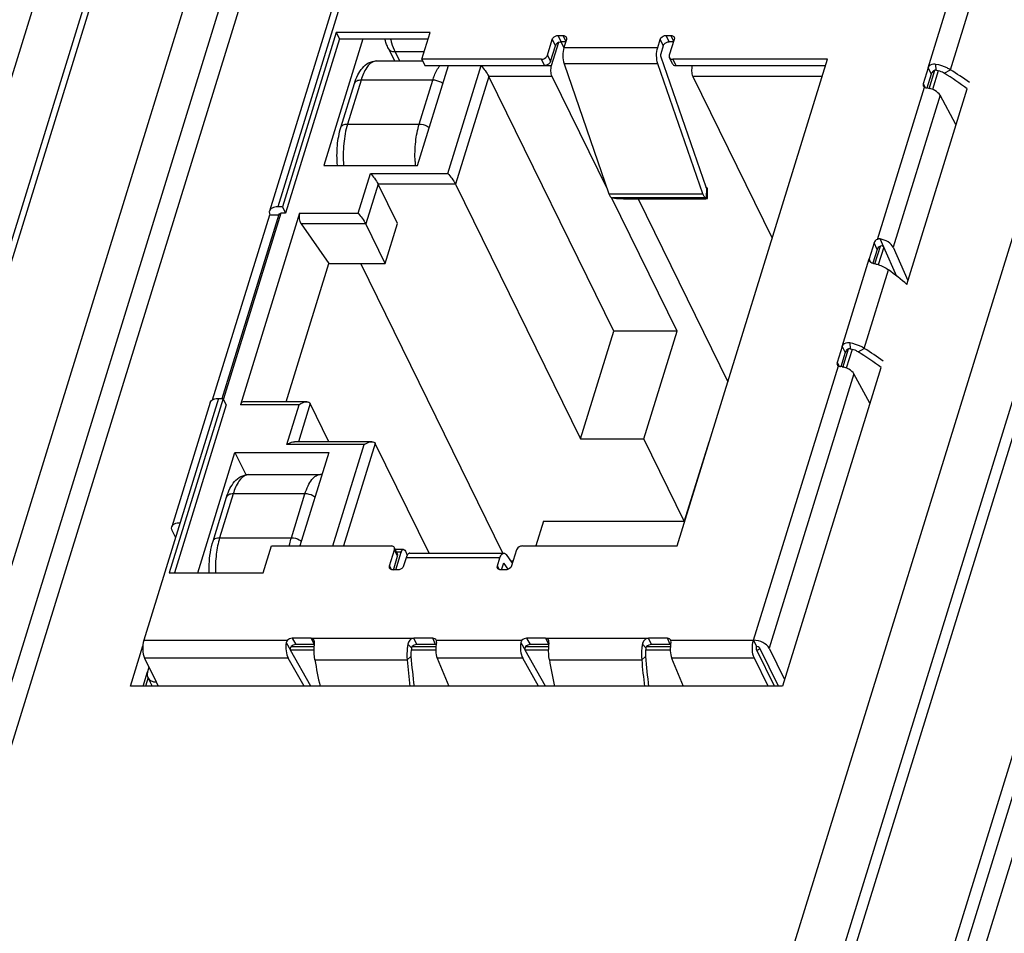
# Model space of a CAD drawing. Header units: millimetres. Extents: x 0 to 594, y 1 to 420.
# Tile 26 of 214: x 259.05 to 264.85, y 82.36 to 87.74. Entities that reach past the tile are written whole.
import ezdxf

# ---------------------------------------------------------------- set-up
doc = ezdxf.new("R2010")
doc.units = ezdxf.units.MM
doc.header["$LTSCALE"] = 32.67
for name, color, linetype in [('61756N-1_DXF_CONTINUOUS_LINE', 7, 'CONTINUOUS'), ('61757N-0_DXF_CONTINUOUS_LINE', 7, 'CONTINUOUS'), ('61758N-0_DXF_CONTINUOUS_LINE', 7, 'CONTINUOUS'), ('61852N-2_DXF_CONTINUOUS_LINE', 7, 'CONTINUOUS'), ('7499021125_DXF_CONTINUOUS_LINE', 7, 'CONTINUOUS'), ('CPU-BOARD_DXF_CONTINUOUS_LINE', 7, 'CONTINUOUS')]:
    doc.layers.add(name, color=color, linetype=linetype)

msp = doc.modelspace()

# ---------------------------------------------------------------- linework, layer by layer
at = {"layer": '61756N-1_DXF_CONTINUOUS_LINE', "color": 9, "linetype": 'Continuous'}
for p, q in [((266.8031, 112.6454), (256.0627, 77.8891)), ((267.0606, 112.5148), (256.3201, 77.7586))]:
    msp.add_line(p, q, dxfattribs=at)
at = {"layer": '61757N-0_DXF_CONTINUOUS_LINE', "color": 9, "linetype": 'Continuous'}
for p, q in [((266.0219, 106.1829), (257.2785, 77.8891)), ((262.2522, 77.8891), (265.2878, 87.7125)), ((262.5097, 77.7586), (265.4706, 87.3401))]:
    msp.add_line(p, q, dxfattribs=at)
at = {"layer": '61757N-0_DXF_CONTINUOUS_LINE', "color": 7, "linetype": 'Continuous'}
for p, q in [((257.1419, 77.8206), (265.8853, 106.1144)), ((264.6305, 87.3289), (264.2743, 86.1764)), ((264.1232, 85.6874), (263.5434, 83.8111)), ((259.7026, 83.8111), (259.776, 84.0486)), ((263.5434, 83.8111), (259.7026, 83.8111))]:
    msp.add_line(p, q, dxfattribs=at)
at = {"layer": '61757N-0_DXF_CONTINUOUS_LINE', "color": 3, "linetype": 'Continuous'}
msp.add_line((259.7771, 83.8111), (259.8031, 83.895), dxfattribs=at)
at = {"layer": '61758N-0_DXF_CONTINUOUS_LINE', "color": 7, "linetype": 'Continuous'}
msp.add_line((263.359, 77.8206), (266.0443, 86.51), dxfattribs=at)
at = {"layer": '61852N-2_DXF_CONTINUOUS_LINE', "color": 7, "linetype": 'Continuous'}
for p, q in [((256.2933, 77.5464), (267.2226, 112.9136)), ((265.7782, 106.4511), (256.8459, 77.5464)), ((262.5104, 77.5464), (265.5113, 87.2571)), ((265.929, 86.7402), (263.0879, 77.5464)), ((265.9757, 86.6498), (263.1625, 77.5464))]:
    msp.add_line(p, q, dxfattribs=at)
at = {"layer": '7499021125_DXF_CONTINUOUS_LINE', "color": 7, "linetype": 'Continuous'}
for p, q in [((261.1875, 88.765), (260.5216, 86.61)), ((260.9153, 87.6615), (260.598, 86.6345)), ((260.9153, 87.6615), (260.9337, 87.6242)), ((261.468, 87.6615), (260.9153, 87.6615)), ((261.4193, 87.504), (261.468, 87.6615)), ((262.2228, 87.645), (262.2504, 87.645)), ((262.8583, 87.645), (262.8859, 87.645)), ((260.9337, 87.6242), (260.6163, 86.5972)), ((261.0718, 87.6242), (260.8416, 86.8792)), ((260.9337, 87.6242), (261.4565, 87.6242)), ((262.1588, 87.5275), (262.1879, 87.6215)), ((262.1771, 87.4902), (262.2062, 87.5842)), ((262.1837, 87.4667), (262.2263, 87.6046)), ((262.239, 87.6067), (262.2551, 87.5739)), ((262.2665, 87.6077), (262.2411, 87.6077)), ((262.2708, 87.6215), (262.2563, 87.5745)), ((262.8089, 87.5745), (262.8234, 87.6215)), ((262.8417, 87.5842), (262.8272, 87.5372)), ((262.902, 87.6077), (262.8766, 87.6077)), ((262.9063, 87.6215), (262.8773, 87.5275)), ((261.2226, 87.5677), (261.2585, 87.4946)), ((261.153, 87.4946), (261.4239, 87.4946)), ((261.3942, 86.8792), (261.5758, 87.4667)), ((261.4193, 87.504), (261.4376, 87.4667)), ((262.1239, 87.504), (261.4193, 87.504)), ((261.4376, 87.4667), (262.1422, 87.4667)), ((262.2573, 87.4781), (262.5218, 86.7121)), ((263.0744, 86.7121), (262.8099, 87.4781)), ((262.8274, 87.5179), (263.0919, 86.7519)), ((262.8963, 87.477), (262.878, 87.5143)), ((263.8095, 87.504), (262.8976, 87.504)), ((262.9159, 87.4667), (263.798, 87.4667)), ((262.9235, 84.637), (263.8095, 87.504)), ((264.4021, 87.4546), (264.3727, 87.3595)), ((264.4204, 87.4173), (264.3949, 87.3346)), ((264.4529, 87.4381), (264.4492, 87.4395)), ((260.9426, 87.103), (261.0225, 87.3615)), ((262.5502, 85.9023), (261.8135, 87.4035)), ((262.5123, 86.7396), (262.1865, 87.4035)), ((263.0155, 87.4035), (263.4836, 86.4495)), ((264.3803, 87.3391), (264.3841, 87.3373)), ((264.5659, 87.12), (264.4721, 87.2923)), ((260.8416, 86.8792), (261.3942, 86.8792)), ((261.2759, 86.5359), (261.1615, 86.769)), ((261.6174, 86.769), (262.3541, 85.2678)), ((263.0919, 86.7519), (263.0927, 86.7501)), ((263.1016, 86.6849), (263.103, 86.7448)), ((262.9232, 85.9023), (262.5371, 86.689)), ((262.6598, 86.6816), (263.0466, 86.6816)), ((262.693, 86.6816), (263.2221, 85.6033)), ((260.6992, 86.5972), (260.3506, 85.4692)), ((260.598, 86.6345), (260.5704, 86.6345)), ((260.6163, 86.5972), (260.5887, 86.5972)), ((260.598, 86.6345), (260.6163, 86.5972)), ((260.1871, 85.4972), (260.5242, 86.5879)), ((260.2434, 85.5065), (260.5789, 86.5923)), ((260.5242, 86.5879), (260.5775, 86.5879)), ((260.708, 86.534), (260.8717, 86.3009)), ((261.2033, 86.3009), (261.0889, 86.534)), ((261.2033, 86.3009), (261.2759, 86.5359)), ((264.0833, 86.423), (264.0539, 86.3279)), ((264.1009, 86.3833), (264.0762, 86.3035)), ((264.2169, 86.2239), (264.1402, 86.397)), ((264.1955, 86.397), (264.2821, 86.2015)), ((260.6199, 85.4862), (260.8717, 86.3009)), ((260.8717, 86.3009), (261.2033, 86.3009)), ((261.8968, 84.5949), (261.0596, 86.3009)), ((262.3541, 85.2678), (262.5502, 85.9023)), ((262.9232, 85.9023), (262.5502, 85.9023)), ((262.7271, 85.2678), (262.9232, 85.9023)), ((263.8949, 85.8131), (263.8655, 85.718)), ((263.9456, 85.7966), (263.9419, 85.798)), ((263.9132, 85.7758), (263.8876, 85.6932)), ((263.873, 85.6977), (263.8769, 85.6958)), ((264.0587, 85.4786), (263.9649, 85.6508)), ((260.2494, 85.5065), (259.9321, 84.4796)), ((260.2218, 85.5065), (260.2494, 85.5065)), ((260.2677, 85.4692), (260.2494, 85.5065)), ((260.173, 85.482), (259.9468, 84.75)), ((260.2677, 85.4692), (259.9619, 84.4796)), ((260.742, 85.4862), (260.3666, 85.4862)), ((260.8726, 85.2513), (260.7621, 85.4765)), ((262.3541, 85.2678), (262.7271, 85.2678)), ((262.9651, 84.7829), (262.7271, 85.2678)), ((261.1253, 85.2513), (260.6694, 85.2513)), ((261.4627, 84.5949), (261.1454, 85.2415)), ((263.1092, 85.2494), (262.9651, 84.7829)), ((263.1092, 85.2494), (263.1128, 85.2494)), ((260.1001, 84.4796), (260.3187, 85.1872)), ((260.3187, 85.1872), (260.3839, 85.0544)), ((260.3187, 85.1872), (260.8714, 85.1872)), ((260.8714, 85.1872), (260.7014, 84.637)), ((260.3999, 85.0577), (260.8227, 85.0577)), ((260.1895, 84.6661), (260.2694, 84.9246)), ((259.9956, 84.7745), (259.7814, 84.0813)), ((262.1361, 84.7829), (262.091, 84.637)), ((262.1361, 84.7829), (262.9651, 84.7829)), ((259.9689, 84.6881), (259.9494, 84.7279)), ((260.4847, 84.4796), (260.5334, 84.637)), ((260.5334, 84.637), (261.238, 84.637)), ((261.276, 84.5894), (261.2576, 84.6267)), ((262.0117, 84.637), (262.9235, 84.637)), ((261.2293, 84.5195), (261.2583, 84.6135)), ((261.2517, 84.4954), (261.2767, 84.5762)), ((261.3115, 84.6168), (261.2626, 84.6168)), ((261.2657, 84.496), (261.2977, 84.5997)), ((261.3267, 84.5665), (261.3122, 84.5195)), ((261.3224, 84.607), (261.334, 84.5832)), ((261.3496, 84.5949), (261.9022, 84.5949)), ((261.8648, 84.5195), (261.8794, 84.5665)), ((261.9161, 84.5859), (261.9526, 84.5352)), ((261.9768, 84.6135), (261.9477, 84.5195)), ((261.8977, 84.5292), (261.8872, 84.4954)), ((261.905, 84.5331), (261.9022, 84.5349)), ((261.9287, 84.5001), (261.905, 84.5331)), ((261.9565, 84.5479), (261.9434, 84.5479)), ((259.9321, 84.4796), (260.4847, 84.4796)), ((261.2773, 84.496), (261.2497, 84.496)), ((261.9128, 84.496), (261.8852, 84.496)), ((260.7672, 84.093), (260.6554, 84.093)), ((260.7855, 84.0557), (260.6765, 84.0557)), ((261.4843, 84.093), (261.3725, 84.093)), ((261.4998, 84.0557), (261.3908, 84.0557)), ((261.5044, 84.0818), (261.5046, 84.0813)), ((262.1488, 84.093), (262.037, 84.093)), ((262.1671, 84.0557), (262.0581, 84.0557)), ((262.8659, 84.093), (262.7541, 84.093)), ((262.8814, 84.0557), (262.7724, 84.0557)), ((262.886, 84.0818), (262.8862, 84.0813)), ((263.3735, 84.0813), (263.3918, 84.044)), ((260.7664, 83.8111), (260.6468, 84.0229)), ((262.148, 83.8111), (262.0284, 84.0229)), ((263.4967, 83.8111), (263.3927, 84.0229)), ((263.5199, 83.8111), (263.4102, 84.0346)), ((263.4654, 84.0346), (263.5557, 83.8508)), ((259.7861, 83.9759), (259.8547, 83.836)), ((260.7254, 83.8111), (260.6323, 83.9759)), ((261.5096, 83.9759), (261.5783, 83.8111)), ((262.107, 83.8111), (262.0139, 83.9759)), ((262.8912, 83.9759), (262.9599, 83.8111)), ((263.4591, 83.8111), (263.3782, 83.9759)), ((259.8123, 83.9224), (259.8038, 83.8948)), ((259.8055, 83.8617), (259.8304, 83.8111))]:
    msp.add_line(p, q, dxfattribs=at)
at = {"layer": '7499021125_DXF_CONTINUOUS_LINE', "color": 9, "linetype": 'Continuous'}
for p, q in [((261.2363, 88.7894), (260.5704, 86.6345)), ((264.4021, 87.4546), (264.5612, 87.9694)), ((264.533, 87.4425), (264.676, 87.9053)), ((262.2411, 87.6077), (262.2228, 87.645)), ((262.2504, 87.645), (262.2674, 87.6104)), ((262.8766, 87.6077), (262.8583, 87.645)), ((262.8859, 87.645), (262.9029, 87.6104)), ((262.1879, 87.6215), (262.2062, 87.5842)), ((262.8234, 87.6215), (262.8417, 87.5842)), ((261.2619, 87.5471), (261.2877, 87.4946)), ((261.4327, 87.5471), (261.2619, 87.5471)), ((262.1588, 87.5275), (262.1771, 87.4902)), ((262.2563, 87.5745), (262.8089, 87.5745)), ((261.5731, 86.8322), (261.7692, 87.4667)), ((262.1422, 87.4667), (262.1239, 87.504)), ((262.1422, 87.4667), (262.1837, 87.4667)), ((262.8099, 87.4781), (262.2573, 87.4781)), ((262.8976, 87.504), (262.9159, 87.4667)), ((264.4492, 87.4395), (264.4481, 87.4743)), ((264.4021, 87.4546), (264.4204, 87.4173)), ((264.4075, 87.3308), (264.441, 87.4391)), ((264.4611, 87.4356), (264.4273, 87.3259)), ((264.4967, 87.4221), (264.533, 87.4425)), ((261.0615, 87.3811), (260.9816, 87.1226)), ((261.4843, 87.3811), (261.0615, 87.3811)), ((261.4044, 87.1226), (261.4843, 87.3811)), ((261.8135, 87.4035), (261.6174, 86.769)), ((262.1865, 87.4035), (261.8135, 87.4035)), ((263.7784, 87.4035), (263.0155, 87.4035)), ((264.3727, 87.3595), (264.385, 87.3371)), ((264.1034, 86.4434), (264.3803, 87.3391)), ((264.4721, 87.2923), (264.1955, 86.397)), ((260.9816, 87.1226), (261.4044, 87.1226)), ((261.0446, 86.5972), (261.1172, 86.8322)), ((261.1172, 86.8322), (261.5731, 86.8322)), ((261.1615, 86.769), (261.0889, 86.534)), ((261.6174, 86.769), (261.1615, 86.769)), ((262.5218, 86.7121), (263.0744, 86.7121)), ((263.0959, 86.7469), (263.0945, 86.687)), ((263.0945, 86.687), (262.5419, 86.687)), ((260.5887, 86.5972), (260.2508, 85.5038)), ((260.6992, 86.5972), (261.0446, 86.5972)), ((261.0889, 86.534), (260.708, 86.534)), ((264.1009, 86.3833), (264.0833, 86.423)), ((264.1402, 86.397), (264.1187, 86.4455)), ((264.0888, 86.2996), (264.121, 86.4037)), ((264.1402, 86.397), (264.1083, 86.2936)), ((263.8949, 85.8131), (264.0539, 86.3279)), ((264.0628, 86.3097), (264.0539, 86.3279)), ((264.0257, 85.801), (264.1687, 86.2638)), ((263.8949, 85.8131), (263.9132, 85.7758)), ((263.9003, 85.6893), (263.9337, 85.7976)), ((263.9539, 85.7941), (263.92, 85.6845)), ((263.9408, 85.8328), (263.9419, 85.798)), ((263.9894, 85.7807), (264.0257, 85.801)), ((263.3735, 84.0813), (263.873, 85.6977)), ((263.8655, 85.718), (263.8777, 85.6956)), ((263.9649, 85.6508), (263.4654, 84.0346)), ((260.2218, 85.5065), (259.9956, 84.7745)), ((260.696, 85.4692), (260.3506, 85.4692)), ((260.6234, 85.2342), (260.696, 85.4692)), ((260.7621, 85.4765), (260.6925, 85.2513)), ((261.0793, 85.2342), (260.6234, 85.2342)), ((260.8948, 84.637), (261.0793, 85.2342)), ((261.1454, 85.2415), (260.9586, 84.637)), ((260.3084, 84.9442), (260.2285, 84.6857)), ((260.7312, 84.9442), (260.3084, 84.9442)), ((260.6513, 84.6857), (260.7312, 84.9442)), ((260.2285, 84.6857), (260.6513, 84.6857)), ((261.2767, 84.5762), (261.2583, 84.6135)), ((261.2977, 84.5997), (261.2709, 84.5997)), ((261.8794, 84.5665), (261.3267, 84.5665)), ((261.24, 84.4977), (261.2293, 84.5195)), ((261.8755, 84.4977), (261.8648, 84.5195)), ((261.8996, 84.5331), (261.905, 84.5331)), ((259.7814, 84.0813), (260.6278, 84.0813)), ((260.621, 84.0686), (260.6468, 84.0229)), ((260.6489, 84.044), (260.786, 84.044)), ((260.6554, 84.093), (260.6765, 84.0557)), ((260.7672, 84.093), (260.7855, 84.0557)), ((260.7672, 84.093), (261.3725, 84.093)), ((261.3584, 84.0367), (261.3371, 84.0579)), ((261.3616, 84.044), (261.5018, 84.044)), ((261.3908, 84.0557), (261.3725, 84.093)), ((261.4998, 84.0557), (261.4843, 84.093)), ((261.5046, 84.0813), (262.0094, 84.0813)), ((262.0026, 84.0686), (262.0284, 84.0229)), ((262.0305, 84.044), (262.1676, 84.044)), ((262.037, 84.093), (262.0581, 84.0557)), ((262.1488, 84.093), (262.1671, 84.0557)), ((262.1488, 84.093), (262.7541, 84.093)), ((262.7399, 84.0367), (262.7187, 84.0579)), ((262.7432, 84.044), (262.8833, 84.044)), ((262.7724, 84.0557), (262.7541, 84.093)), ((262.8814, 84.0557), (262.8659, 84.093)), ((262.8862, 84.0813), (263.3735, 84.0813)), ((260.785, 84.0229), (260.6468, 84.0229)), ((261.3333, 83.9664), (261.3554, 83.9854)), ((261.5015, 84.0229), (261.3581, 84.0229)), ((262.1666, 84.0229), (262.0284, 84.0229)), ((262.7149, 83.9664), (262.737, 83.9854)), ((262.8831, 84.0229), (262.7397, 84.0229)), ((260.6323, 83.9759), (259.7861, 83.9759)), ((260.7891, 83.9664), (261.3333, 83.9664)), ((262.0139, 83.9759), (261.5096, 83.9759)), ((262.1707, 83.9664), (262.7149, 83.9664)), ((263.3782, 83.9759), (262.8912, 83.9759)), ((259.8547, 83.836), (259.8669, 83.8111))]:
    msp.add_line(p, q, dxfattribs=at)
at = {"layer": '7499021125_DXF_CONTINUOUS_LINE', "color": 7, "linetype": 'Continuous'}
for centre, radius, start, end in [((263.3091, 85.5248), 2.2383, 53.74565, 57.95727), ((263.2609, 85.4204), 2.3889, 54.59258, 57.82591), ((264.0997, 86.3747), 0.0753, 247.12554, 251.68521), ((262.7653, 84.3811), 2.3482, 49.91696, 53.29943), ((262.7536, 83.7789), 2.3889, 54.59258, 57.82591), ((262.8019, 83.8834), 2.2383, 53.74565, 57.95727), ((260.8227, 84.9604), 0.0974, 84.99398, 90.00407), ((265.2968, 84.3136), 3.955, 184.76115, 187.32004), ((261.3954, 84.0327), 0.0373, 173.81443, 179.99551), ((266.6784, 84.3136), 3.955, 184.76115, 187.32004), ((262.777, 84.0327), 0.0373, 173.81442, 179.9954), ((264.4822, 84.6129), 3.7493, 189.93001, 192.37484), ((265.4277, 84.314), 4.1091, 184.85259, 187.05355), ((265.8638, 84.6129), 3.7493, 189.93001, 192.37484), ((266.7475, 84.3075), 4.0471, 184.83559, 187.06977)]:
    msp.add_arc(centre, radius, start, end, dxfattribs=at)
at = {"layer": '7499021125_DXF_CONTINUOUS_LINE', "color": 9, "linetype": 'Continuous'}
msp.add_arc((262.1241, 86.9351), 0.745, 182.56282, 184.42985, dxfattribs=at)
at = {"layer": '7499021125_DXF_CONTINUOUS_LINE', "color": 7, "linetype": 'Continuous'}
for centre, major_axis, ratio, start_param, end_param in [((264.4004, 87.3595), (0.0269, 0.0133), 0.721821, 2.542464, 3.589662), ((264.4031, 87.2923), (0.0723, -0.0202), 0.536181, 0.480278, 1.849716), ((260.7188, 86.5692), (-0.0048, 0.0449), 0.488189, 0.84748, 2.418276), ((264.111, 86.423), (0.0269, 0.0133), 0.721821, 1.495266, 2.542464), ((264.1264, 86.397), (0.071, -0.0244), 0.608249, 0.513734, 1.883173), ((264.1285, 86.3833), (0.0269, 0.0133), 0.721821, 1.495266, 2.542464), ((263.8931, 85.718), (0.0269, 0.0133), 0.721821, 2.542464, 3.589662), ((263.8958, 85.6508), (0.0723, -0.0202), 0.536181, 0.480278, 1.849716), ((260.3703, 85.4412), (-0.0048, 0.0449), 0.488189, -0.051563, 0.84748), ((260.6505, 84.0346), (-0.0026, 0.075), 0.425068, 1.086504, 2.455942), ((260.6482, 84.0695), (0.027, 0.0132), 0.721159, 0.97535, 2.022548), ((260.6692, 84.0322), (0.027, 0.0132), 0.721159, 0.97535, 2.022548), ((261.477, 84.0695), (0.027, 0.0132), 0.721159, -0.042508, 0.97535), ((261.5278, 84.0346), (0.0025, 0.075), 0.353013, 1.112903, 2.482342), ((261.4926, 84.0322), (0.027, 0.0132), 0.721159, 0.853809, 0.97535), ((262.032, 84.0346), (-0.0026, 0.075), 0.425068, 1.086504, 2.455942), ((262.0298, 84.0695), (0.027, 0.0132), 0.721159, 0.97535, 2.022548), ((262.0508, 84.0322), (0.027, 0.0132), 0.721159, 0.97535, 2.022548), ((262.8586, 84.0695), (0.027, 0.0132), 0.721159, -0.042508, 0.97535), ((262.9094, 84.0346), (0.0025, 0.075), 0.353013, 1.112903, 2.482342), ((262.8742, 84.0322), (0.027, 0.0132), 0.721159, 0.853809, 0.97535)]:
    msp.add_ellipse(centre, major_axis=major_axis, ratio=ratio, start_param=start_param, end_param=end_param, dxfattribs=at)
for points, knots in [([(262.1879, 87.6215), (262.1889, 87.6248), (262.1962, 87.6376), (262.2117, 87.645), (262.2228, 87.645)], [0, 0, 0, 0, 0.234829, 1, 1, 1, 1]), ([(262.2504, 87.645), (262.2526, 87.645), (262.2601, 87.6444), (262.2677, 87.6396), (262.2701, 87.6347)], [0, 0, 0, 0, 0.283683, 1, 1, 1, 1]), ([(262.8234, 87.6215), (262.8244, 87.6248), (262.8317, 87.6376), (262.8472, 87.645), (262.8583, 87.645)], [0, 0, 0, 0, 0.234829, 1, 1, 1, 1]), ([(262.8859, 87.645), (262.8881, 87.645), (262.8956, 87.6444), (262.9032, 87.6396), (262.9056, 87.6347)], [0, 0, 0, 0, 0.283683, 1, 1, 1, 1]), ([(261.2226, 87.5677), (261.2205, 87.572), (261.2121, 87.5903), (261.2056, 87.6093), (261.2014, 87.6241)], [0, 0, 0, 0, 0.237478, 1, 1, 1, 1]), ([(262.2263, 87.6046), (262.2239, 87.6035), (262.2154, 87.599), (262.2083, 87.591), (262.2062, 87.5842)], [0, 0, 0, 0, 0.269107, 1, 1, 1, 1]), ([(262.8417, 87.5842), (262.8427, 87.5875), (262.85, 87.6003), (262.8655, 87.6077), (262.8766, 87.6077)], [0, 0, 0, 0, 0.234829, 1, 1, 1, 1]), ([(262.1239, 87.504), (262.1277, 87.504), (262.142, 87.5063), (262.1557, 87.5172), (262.1588, 87.5275)], [0, 0, 0, 0, 0.259262, 1, 1, 1, 1]), ([(262.2563, 87.5745), (262.2514, 87.5589), (262.2481, 87.5261), (262.252, 87.4933), (262.2573, 87.4781)], [0, 0, 0, 0, 0.504143, 1, 1, 1, 1]), ([(262.8099, 87.4781), (262.8047, 87.4933), (262.8008, 87.5261), (262.8041, 87.5589), (262.8089, 87.5745)], [0, 0, 0, 0, 0.495868, 1, 1, 1, 1]), ([(262.8272, 87.5372), (262.8257, 87.5325), (262.8255, 87.5257), (262.8269, 87.5194), (262.8274, 87.5179)], [0, 0, 0, 0, 0.76534, 1, 1, 1, 1]), ([(261.0225, 87.3615), (261.0278, 87.3787), (261.0401, 87.4109), (261.0669, 87.4539), (261.1045, 87.486), (261.1369, 87.4946), (261.153, 87.4946)], [0, 0, 0, 0, 0.271279, 0.517977, 0.756627, 1, 1, 1, 1]), ([(261.7692, 87.4667), (261.7773, 87.4573), (261.7929, 87.4368), (261.8076, 87.4155), (261.8135, 87.4035)], [0, 0, 0, 0, 0.482048, 1, 1, 1, 1]), ([(262.1771, 87.4902), (262.1761, 87.4869), (262.1688, 87.4741), (262.1534, 87.4667), (262.1422, 87.4667)], [0, 0, 0, 0, 0.234879, 1, 1, 1, 1]), ([(262.1865, 87.4035), (262.182, 87.4127), (262.1787, 87.4345), (262.1804, 87.4561), (262.1837, 87.4667)], [0, 0, 0, 0, 0.480351, 1, 1, 1, 1]), ([(262.878, 87.5143), (262.8787, 87.5127), (262.8833, 87.5064), (262.8918, 87.504), (262.8976, 87.504)], [0, 0, 0, 0, 0.230807, 1, 1, 1, 1]), ([(262.8963, 87.477), (262.897, 87.4754), (262.9016, 87.4691), (262.9101, 87.4667), (262.9159, 87.4667)], [0, 0, 0, 0, 0.230807, 1, 1, 1, 1]), ([(263.0126, 87.4667), (263.0094, 87.4561), (263.0077, 87.4345), (263.011, 87.4127), (263.0155, 87.4035)], [0, 0, 0, 0, 0.519669, 1, 1, 1, 1]), ([(264.4481, 87.4743), (264.4436, 87.475), (264.4268, 87.4758), (264.4059, 87.4667), (264.4021, 87.4546)], [0, 0, 0, 0, 0.264738, 1, 1, 1, 1]), ([(264.533, 87.4425), (264.5268, 87.4464), (264.5004, 87.4613), (264.4708, 87.4706), (264.4481, 87.4743)], [0, 0, 0, 0, 0.240386, 1, 1, 1, 1]), ([(264.441, 87.4391), (264.4384, 87.4381), (264.4294, 87.4333), (264.4226, 87.4244), (264.4204, 87.4173)], [0, 0, 0, 0, 0.270896, 1, 1, 1, 1]), ([(264.4967, 87.4221), (264.4935, 87.4241), (264.4797, 87.4315), (264.4646, 87.4361), (264.4529, 87.4381)], [0, 0, 0, 0, 0.23936, 1, 1, 1, 1]), ([(260.9221, 86.8788), (260.9188, 86.9177), (260.9189, 86.9934), (260.9318, 87.0683), (260.9426, 87.103)], [0, 0, 0, 0, 0.517227, 1, 1, 1, 1]), ([(261.1172, 86.8322), (261.1254, 86.8228), (261.1409, 86.8023), (261.1556, 86.781), (261.1615, 86.769)], [0, 0, 0, 0, 0.482049, 1, 1, 1, 1]), ([(261.5731, 86.8322), (261.5813, 86.8228), (261.5969, 86.8023), (261.6115, 86.781), (261.6174, 86.769)], [0, 0, 0, 0, 0.48205, 1, 1, 1, 1]), ([(263.0927, 86.7501), (263.0929, 86.7497), (263.0936, 86.7483), (263.0949, 86.7471), (263.0959, 86.7469)], [0, 0, 0, 0, 0.316093, 1, 1, 1, 1]), ([(263.103, 86.7448), (263.103, 86.7455), (263.0996, 86.7461), (263.0977, 86.7466), (263.0959, 86.7469)], [0, 0, 0, 0, 0.276965, 1, 1, 1, 1]), ([(262.5255, 86.7031), (262.5266, 86.7009), (262.5303, 86.6942), (262.5366, 86.6878), (262.5419, 86.687)], [0, 0, 0, 0, 0.316092, 1, 1, 1, 1]), ([(262.5419, 86.687), (262.5581, 86.6845), (262.5975, 86.6828), (262.6368, 86.6816), (262.6598, 86.6816)], [0, 0, 0, 0, 0.416512, 1, 1, 1, 1]), ([(263.0466, 86.6816), (263.0541, 86.6816), (263.0674, 86.6817), (263.083, 86.6822), (263.0924, 86.6829), (263.0973, 86.6835), (263.0999, 86.6839), (263.1016, 86.6845), (263.1016, 86.6849)], [0, 0, 0, 0, 0.405264, 0.722579, 0.839445, 0.925238, 0.978411, 1, 1, 1, 1]), ([(263.0945, 86.687), (263.093, 86.6872), (263.0855, 86.6901), (263.0809, 86.6975), (263.0781, 86.7031)], [0, 0, 0, 0, 0.19877, 1, 1, 1, 1]), ([(263.1016, 86.6849), (263.1016, 86.6856), (263.0982, 86.6862), (263.0963, 86.6867), (263.0945, 86.687)], [0, 0, 0, 0, 0.276965, 1, 1, 1, 1]), ([(260.5216, 86.61), (260.5211, 86.6083), (260.5196, 86.6008), (260.5216, 86.593), (260.5242, 86.5879)], [0, 0, 0, 0, 0.235899, 1, 1, 1, 1]), ([(260.5704, 86.6345), (260.5594, 86.6345), (260.5398, 86.6323), (260.524, 86.6178), (260.5216, 86.61)], [0, 0, 0, 0, 0.573634, 1, 1, 1, 1]), ([(260.5789, 86.5923), (260.5791, 86.5931), (260.5812, 86.5964), (260.5857, 86.5972), (260.5887, 86.5972)], [0, 0, 0, 0, 0.206037, 1, 1, 1, 1]), ([(261.0446, 86.5972), (261.0527, 86.5878), (261.0683, 86.5673), (261.083, 86.546), (261.0889, 86.534)], [0, 0, 0, 0, 0.48205, 1, 1, 1, 1]), ([(264.1402, 86.397), (264.1388, 86.4001), (264.1327, 86.4054), (264.1246, 86.4052), (264.121, 86.4037)], [0, 0, 0, 0, 0.465216, 1, 1, 1, 1]), ([(264.0854, 86.3006), (264.093, 86.299), (264.1224, 86.2909), (264.1504, 86.2772), (264.1687, 86.2638)], [0, 0, 0, 0, 0.253632, 1, 1, 1, 1]), ([(263.9408, 85.8328), (263.9363, 85.8336), (263.9195, 85.8344), (263.8986, 85.8253), (263.8949, 85.8131)], [0, 0, 0, 0, 0.264738, 1, 1, 1, 1]), ([(263.9337, 85.7976), (263.9311, 85.7966), (263.9221, 85.7918), (263.9154, 85.7829), (263.9132, 85.7758)], [0, 0, 0, 0, 0.270896, 1, 1, 1, 1]), ([(264.0257, 85.801), (264.0196, 85.805), (263.9931, 85.8199), (263.9636, 85.8292), (263.9408, 85.8328)], [0, 0, 0, 0, 0.240387, 1, 1, 1, 1]), ([(263.9894, 85.7807), (263.9862, 85.7826), (263.9725, 85.79), (263.9573, 85.7947), (263.9456, 85.7966)], [0, 0, 0, 0, 0.23936, 1, 1, 1, 1]), ([(260.173, 85.482), (260.1745, 85.4868), (260.1788, 85.4928), (260.1844, 85.4969), (260.186, 85.4979)], [0, 0, 0, 0, 0.728552, 1, 1, 1, 1]), ([(260.186, 85.4979), (260.1883, 85.4993), (260.1995, 85.5049), (260.2122, 85.5065), (260.2218, 85.5065)], [0, 0, 0, 0, 0.221247, 1, 1, 1, 1]), ([(260.696, 85.4692), (260.6997, 85.4717), (260.7138, 85.4801), (260.7301, 85.4863), (260.7422, 85.4863)], [0, 0, 0, 0, 0.26644, 1, 1, 1, 1]), ([(260.7422, 85.4863), (260.7463, 85.4862), (260.7542, 85.4853), (260.7605, 85.4797), (260.7621, 85.4765)], [0, 0, 0, 0, 0.528723, 1, 1, 1, 1]), ([(260.6234, 85.2342), (260.6271, 85.2367), (260.6412, 85.2451), (260.6575, 85.2513), (260.6696, 85.2513)], [0, 0, 0, 0, 0.266433, 1, 1, 1, 1]), ([(261.0793, 85.2342), (261.083, 85.2367), (261.0971, 85.2451), (261.1134, 85.2513), (261.1255, 85.2513)], [0, 0, 0, 0, 0.26644, 1, 1, 1, 1]), ([(261.1255, 85.2513), (261.1296, 85.2512), (261.1375, 85.2503), (261.1438, 85.2448), (261.1454, 85.2415)], [0, 0, 0, 0, 0.528723, 1, 1, 1, 1]), ([(260.2694, 84.9246), (260.2747, 84.9418), (260.2871, 84.974), (260.3139, 85.017), (260.3514, 85.0491), (260.3838, 85.0577), (260.3999, 85.0577)], [0, 0, 0, 0, 0.271279, 0.517977, 0.756627, 1, 1, 1, 1]), ([(259.9494, 84.7279), (259.9485, 84.7297), (259.9456, 84.7367), (259.9452, 84.7447), (259.9468, 84.75)], [0, 0, 0, 0, 0.273173, 1, 1, 1, 1]), ([(259.9468, 84.75), (259.9492, 84.7577), (259.965, 84.7723), (259.9846, 84.7745), (259.9956, 84.7745)], [0, 0, 0, 0, 0.426374, 1, 1, 1, 1]), ([(260.1669, 84.4795), (260.1664, 84.496), (260.1669, 84.5587), (260.1758, 84.6218), (260.1895, 84.6661)], [0, 0, 0, 0, 0.261862, 1, 1, 1, 1]), ([(261.2577, 84.6267), (261.2569, 84.6283), (261.2523, 84.6346), (261.2439, 84.637), (261.238, 84.637)], [0, 0, 0, 0, 0.230807, 1, 1, 1, 1]), ([(262.0117, 84.637), (262.0079, 84.637), (261.9936, 84.6347), (261.9799, 84.6238), (261.9768, 84.6135)], [0, 0, 0, 0, 0.259262, 1, 1, 1, 1]), ([(261.2977, 84.5997), (261.2985, 84.6022), (261.3009, 84.6088), (261.3065, 84.6167), (261.3114, 84.6168)], [0, 0, 0, 0, 0.341823, 1, 1, 1, 1]), ([(261.3114, 84.6168), (261.3124, 84.6168), (261.3175, 84.6155), (261.3206, 84.6106), (261.3224, 84.607)], [0, 0, 0, 0, 0.198151, 1, 1, 1, 1]), ([(261.334, 84.5833), (261.3333, 84.5821), (261.3303, 84.5768), (261.3281, 84.571), (261.3267, 84.5665)], [0, 0, 0, 0, 0.225354, 1, 1, 1, 1]), ([(261.3496, 84.5949), (261.3482, 84.5949), (261.3415, 84.5936), (261.3368, 84.5878), (261.334, 84.5833)], [0, 0, 0, 0, 0.208584, 1, 1, 1, 1]), ([(261.8794, 84.5665), (261.8806, 84.5706), (261.8846, 84.5817), (261.8941, 84.5949), (261.9023, 84.5949)], [0, 0, 0, 0, 0.342271, 1, 1, 1, 1]), ([(261.9023, 84.5949), (261.9035, 84.5949), (261.9092, 84.5939), (261.9136, 84.5895), (261.9161, 84.5859)], [0, 0, 0, 0, 0.215466, 1, 1, 1, 1]), ([(261.3122, 84.5195), (261.3112, 84.5163), (261.3039, 84.5034), (261.2884, 84.496), (261.2773, 84.496)], [0, 0, 0, 0, 0.234829, 1, 1, 1, 1]), ([(261.9477, 84.5195), (261.9467, 84.5163), (261.9394, 84.5034), (261.9239, 84.496), (261.9128, 84.496)], [0, 0, 0, 0, 0.234829, 1, 1, 1, 1]), ([(261.2497, 84.496), (261.2475, 84.496), (261.24, 84.4967), (261.2324, 84.5014), (261.23, 84.5063)], [0, 0, 0, 0, 0.283683, 1, 1, 1, 1]), ([(261.8852, 84.496), (261.883, 84.496), (261.8755, 84.4967), (261.8679, 84.5014), (261.8655, 84.5063)], [0, 0, 0, 0, 0.283683, 1, 1, 1, 1]), ([(259.7814, 84.0813), (259.7759, 84.0636), (259.7731, 84.0276), (259.7785, 83.9912), (259.7861, 83.9759)], [0, 0, 0, 0, 0.519664, 1, 1, 1, 1]), ([(260.6489, 84.044), (260.6475, 84.0426), (260.6434, 84.0363), (260.6442, 84.0276), (260.6468, 84.0229)], [0, 0, 0, 0, 0.264092, 1, 1, 1, 1]), ([(260.7834, 84.0839), (260.781, 84.0878), (260.7754, 84.0923), (260.769, 84.093), (260.7672, 84.093)], [0, 0, 0, 0, 0.722753, 1, 1, 1, 1]), ([(260.7891, 83.9664), (260.7854, 83.9891), (260.7837, 84.02), (260.7861, 84.0504), (260.787, 84.0579)], [0, 0, 0, 0, 0.755082, 1, 1, 1, 1]), ([(261.3371, 84.0579), (261.3357, 84.0505), (261.3313, 84.0202), (261.3311, 83.9893), (261.3333, 83.9664)], [0, 0, 0, 0, 0.246574, 1, 1, 1, 1]), ([(261.3725, 84.093), (261.3636, 84.093), (261.3463, 84.0831), (261.3386, 84.0664), (261.3371, 84.0579)], [0, 0, 0, 0, 0.504156, 1, 1, 1, 1]), ([(262.0305, 84.044), (262.0291, 84.0426), (262.025, 84.0363), (262.0258, 84.0276), (262.0284, 84.0229)], [0, 0, 0, 0, 0.264092, 1, 1, 1, 1]), ([(262.165, 84.0839), (262.1626, 84.0878), (262.157, 84.0923), (262.1506, 84.093), (262.1488, 84.093)], [0, 0, 0, 0, 0.722753, 1, 1, 1, 1]), ([(262.1707, 83.9664), (262.167, 83.9891), (262.1653, 84.02), (262.1677, 84.0504), (262.1686, 84.0579)], [0, 0, 0, 0, 0.755082, 1, 1, 1, 1]), ([(262.7187, 84.0579), (262.7173, 84.0505), (262.7129, 84.0202), (262.7126, 83.9893), (262.7149, 83.9664)], [0, 0, 0, 0, 0.246574, 1, 1, 1, 1]), ([(262.7541, 84.093), (262.7452, 84.093), (262.7279, 84.0831), (262.7202, 84.0664), (262.7187, 84.0579)], [0, 0, 0, 0, 0.504156, 1, 1, 1, 1]), ([(263.3782, 83.9759), (263.3707, 83.9912), (263.3652, 84.0276), (263.368, 84.0636), (263.3735, 84.0813)], [0, 0, 0, 0, 0.480344, 1, 1, 1, 1]), ([(263.4654, 84.0346), (263.4582, 84.0493), (263.4277, 84.0724), (263.3926, 84.0813), (263.3735, 84.0813)], [0, 0, 0, 0, 0.461983, 1, 1, 1, 1]), ([(263.3927, 84.0229), (263.392, 84.0243), (263.39, 84.0312), (263.3902, 84.0387), (263.3918, 84.044)], [0, 0, 0, 0, 0.2203, 1, 1, 1, 1]), ([(263.4102, 84.0346), (263.4095, 84.036), (263.4048, 84.0415), (263.3973, 84.044), (263.3918, 84.044)], [0, 0, 0, 0, 0.214333, 1, 1, 1, 1]), ([(259.8038, 83.8948), (259.8029, 83.8919), (259.8004, 83.881), (259.8019, 83.8691), (259.8055, 83.8617)], [0, 0, 0, 0, 0.266101, 1, 1, 1, 1]), ([(259.8055, 83.8617), (259.8095, 83.8537), (259.8246, 83.8395), (259.8444, 83.836), (259.8547, 83.836)], [0, 0, 0, 0, 0.463559, 1, 1, 1, 1])]:
    msp.add_open_spline(points, degree=3, knots=knots, dxfattribs=at)
at = {"layer": '7499021125_DXF_CONTINUOUS_LINE', "color": 9, "linetype": 'Continuous'}
for points, knots in [([(261.2355, 87.623), (261.2372, 87.6159), (261.2441, 87.59), (261.2533, 87.5647), (261.2619, 87.5471)], [0, 0, 0, 0, 0.271293, 1, 1, 1, 1]), ([(261.2619, 87.5471), (261.2537, 87.5471), (261.2379, 87.5499), (261.2257, 87.5613), (261.2226, 87.5677)], [0, 0, 0, 0, 0.536489, 1, 1, 1, 1]), ([(261.1377, 87.4921), (261.1201, 87.4861), (261.0861, 87.4498), (261.0696, 87.4072), (261.0615, 87.3811)], [0, 0, 0, 0, 0.405394, 1, 1, 1, 1]), ([(261.4843, 87.3811), (261.487, 87.3901), (261.4977, 87.4207), (261.5126, 87.4506), (261.5277, 87.4681)], [0, 0, 0, 0, 0.288324, 1, 1, 1, 1]), ([(261.0615, 87.3811), (261.0527, 87.3811), (261.0371, 87.3793), (261.0244, 87.3678), (261.0225, 87.3615)], [0, 0, 0, 0, 0.57359, 1, 1, 1, 1]), ([(261.5435, 87.3608), (261.5395, 87.3639), (261.5218, 87.3754), (261.5003, 87.3811), (261.4843, 87.3811)], [0, 0, 0, 0, 0.241516, 1, 1, 1, 1]), ([(260.9426, 87.103), (260.9445, 87.1093), (260.9572, 87.1208), (260.9729, 87.1226), (260.9816, 87.1226)], [0, 0, 0, 0, 0.42641, 1, 1, 1, 1]), ([(260.9816, 87.1226), (260.9701, 87.0852), (260.9559, 87.0038), (260.9552, 86.9215), (260.9585, 86.8788)], [0, 0, 0, 0, 0.47773, 1, 1, 1, 1]), ([(261.3798, 86.9018), (261.3781, 86.9407), (261.3803, 87.0152), (261.3939, 87.0888), (261.4044, 87.1226)], [0, 0, 0, 0, 0.523594, 1, 1, 1, 1]), ([(261.4044, 87.1226), (261.4204, 87.1226), (261.4419, 87.1169), (261.4596, 87.1054), (261.4636, 87.1023)], [0, 0, 0, 0, 0.758484, 1, 1, 1, 1]), ([(260.3847, 85.0551), (260.3671, 85.0492), (260.3331, 85.0129), (260.3165, 84.9703), (260.3084, 84.9442)], [0, 0, 0, 0, 0.405394, 1, 1, 1, 1]), ([(260.7312, 84.9442), (260.7362, 84.9605), (260.7472, 84.9898), (260.7687, 85.0264), (260.7934, 85.051), (260.8137, 85.0577), (260.8227, 85.0577)], [0, 0, 0, 0, 0.332644, 0.607122, 0.823613, 1, 1, 1, 1]), ([(260.3084, 84.9442), (260.2997, 84.9442), (260.284, 84.9424), (260.2713, 84.9308), (260.2694, 84.9246)], [0, 0, 0, 0, 0.57359, 1, 1, 1, 1]), ([(260.7904, 84.9238), (260.7865, 84.927), (260.7687, 84.9385), (260.7472, 84.9442), (260.7312, 84.9442)], [0, 0, 0, 0, 0.241516, 1, 1, 1, 1]), ([(260.1895, 84.6661), (260.1914, 84.6723), (260.2041, 84.6839), (260.2198, 84.6857), (260.2285, 84.6857)], [0, 0, 0, 0, 0.42641, 1, 1, 1, 1]), ([(260.2285, 84.6857), (260.2188, 84.6541), (260.2056, 84.5855), (260.2026, 84.5159), (260.2035, 84.4795)], [0, 0, 0, 0, 0.475897, 1, 1, 1, 1]), ([(260.6392, 84.638), (260.6401, 84.6421), (260.6435, 84.6582), (260.6477, 84.6741), (260.6513, 84.6857)], [0, 0, 0, 0, 0.259332, 1, 1, 1, 1]), ([(260.6513, 84.6857), (260.6673, 84.6857), (260.6888, 84.68), (260.7066, 84.6685), (260.7105, 84.6653)], [0, 0, 0, 0, 0.758484, 1, 1, 1, 1])]:
    msp.add_open_spline(points, degree=3, knots=knots, dxfattribs=at)
at = {"layer": '7499021125_DXF_CONTINUOUS_LINE', "color": 7, "linetype": 'Continuous'}
for points in [[(262.2263, 87.6046), (262.2309, 87.6065), (262.236, 87.6077), (262.2411, 87.6077)], [(262.2701, 87.6347), (262.272, 87.6307), (262.2721, 87.6257), (262.2708, 87.6215)], [(262.9056, 87.6347), (262.9076, 87.6307), (262.9076, 87.6257), (262.9063, 87.6215)], [(262.8773, 87.5275), (262.876, 87.5233), (262.876, 87.5183), (262.878, 87.5143)], [(264.445, 87.4399), (264.4436, 87.4398), (264.4422, 87.4395), (264.441, 87.4391)], [(264.4492, 87.4395), (264.4478, 87.4398), (264.4464, 87.44), (264.445, 87.4399)], [(264.3841, 87.3373), (264.3872, 87.3362), (264.3904, 87.3355), (264.3936, 87.3351)], [(262.5218, 86.7121), (262.5229, 86.7091), (262.5241, 86.706), (262.5255, 86.7031)], [(263.0781, 86.7031), (263.0767, 86.706), (263.0755, 86.7091), (263.0744, 86.7121)], [(264.1187, 86.4455), (264.1136, 86.4462), (264.1082, 86.4454), (264.1034, 86.4434)], [(264.0539, 86.3279), (264.053, 86.3248), (264.0532, 86.3211), (264.0545, 86.3182)], [(264.0545, 86.3182), (264.0556, 86.3156), (264.0575, 86.3134), (264.0596, 86.3116)], [(264.0596, 86.3116), (264.0628, 86.3089), (264.0666, 86.3069), (264.0704, 86.3053)], [(264.076, 86.3032), (264.0791, 86.3022), (264.0822, 86.3013), (264.0854, 86.3006)], [(263.9378, 85.7985), (263.9364, 85.7984), (263.935, 85.7981), (263.9337, 85.7976)], [(263.9419, 85.798), (263.9406, 85.7984), (263.9391, 85.7985), (263.9378, 85.7985)], [(263.8769, 85.6958), (263.8799, 85.6947), (263.8831, 85.694), (263.8863, 85.6936)], [(261.2583, 84.6135), (261.2597, 84.6177), (261.2596, 84.6228), (261.2577, 84.6267)], [(261.2767, 84.5762), (261.278, 84.5804), (261.2779, 84.5855), (261.276, 84.5894)], [(261.23, 84.5063), (261.2281, 84.5103), (261.228, 84.5153), (261.2293, 84.5195)], [(261.8655, 84.5063), (261.8636, 84.5103), (261.8635, 84.5153), (261.8648, 84.5195)], [(261.8997, 84.5334), (261.8987, 84.5322), (261.8981, 84.5307), (261.8977, 84.5292)], [(261.9022, 84.5349), (261.9013, 84.5349), (261.9003, 84.5342), (261.8997, 84.5334)], [(260.6278, 84.0813), (260.6245, 84.0778), (260.6219, 84.0733), (260.621, 84.0686)], [(260.787, 84.0726), (260.7864, 84.0765), (260.7854, 84.0805), (260.7834, 84.0839)], [(260.787, 84.0579), (260.7876, 84.0628), (260.7876, 84.0677), (260.787, 84.0726)], [(261.3616, 84.044), (261.3598, 84.042), (261.3586, 84.0393), (261.3584, 84.0367)], [(261.3908, 84.0557), (261.3803, 84.0557), (261.3686, 84.0518), (261.3616, 84.044)], [(261.5056, 84.0774), (261.5054, 84.0787), (261.5051, 84.08), (261.5046, 84.0813)], [(261.5051, 84.0686), (261.5057, 84.0715), (261.506, 84.0745), (261.5056, 84.0774)], [(262.0094, 84.0813), (262.006, 84.0778), (262.0035, 84.0733), (262.0026, 84.0686)], [(262.1686, 84.0726), (262.168, 84.0765), (262.1669, 84.0805), (262.165, 84.0839)], [(262.1686, 84.0579), (262.1692, 84.0628), (262.1692, 84.0677), (262.1686, 84.0726)], [(262.7432, 84.044), (262.7414, 84.042), (262.7402, 84.0393), (262.74, 84.0367)], [(262.7724, 84.0557), (262.7619, 84.0557), (262.7502, 84.0518), (262.7432, 84.044)], [(262.8872, 84.0774), (262.887, 84.0787), (262.8867, 84.08), (262.8862, 84.0813)], [(262.8867, 84.0686), (262.8873, 84.0715), (262.8875, 84.0745), (262.8872, 84.0774)], [(261.3581, 84.0327), (261.3552, 84.0171), (261.3543, 84.0011), (261.3554, 83.9854)], [(262.7397, 84.0327), (262.7368, 84.0171), (262.7359, 84.0011), (262.737, 83.9854)]]:
    msp.add_open_spline(points, degree=3, dxfattribs=at)
at = {"layer": '7499021125_DXF_CONTINUOUS_LINE', "color": 9, "linetype": 'Continuous'}
for points in [[(261.153, 87.4946), (261.1478, 87.4946), (261.1426, 87.4937), (261.1377, 87.4921)], [(260.3999, 85.0577), (260.3948, 85.0577), (260.3896, 85.0568), (260.3847, 85.0551)], [(263.4102, 84.0346), (263.4081, 84.0279), (263.3998, 84.0229), (263.3927, 84.0229)]]:
    msp.add_open_spline(points, degree=3, dxfattribs=at)
at = {"layer": 'CPU-BOARD_DXF_CONTINUOUS_LINE', "color": 7, "linetype": 'Continuous'}
msp.add_line((259.8065, 83.8615), (259.791, 83.8111), dxfattribs=at)

doc.saveas('drawing.dxf')
